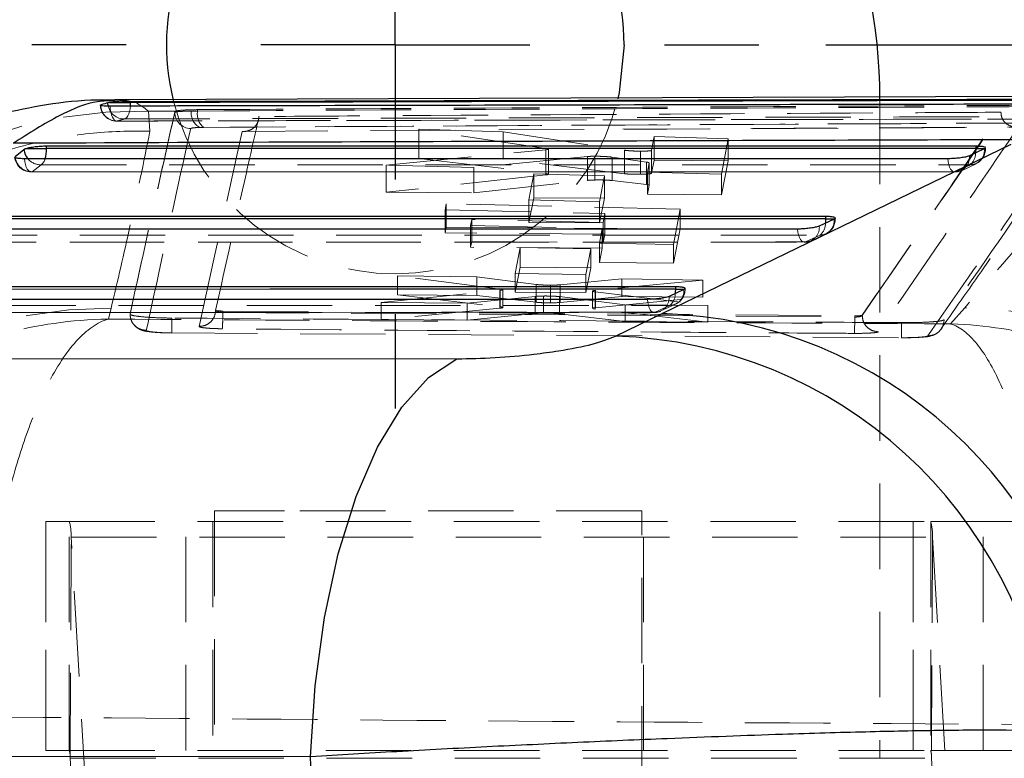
# Model space of a CAD drawing. Header units: millimetres. Extents: x 37 to 389, y 20 to 288.
# Tile 9 of 20: x 174 to 188, y 70 to 81. Entities that reach past the tile are written whole.
import ezdxf

# ---------------------------------------------------------------- set-up
doc = ezdxf.new("R2010")
doc.units = ezdxf.units.MM
doc.linetypes.add('HIDDEN', pattern=[1.905, 1.27, -0.635])
doc.layers.add('FORMATO', color=179, linetype='Continuous')
doc.styles.add('SLDTEXTSTYLE0', font='TXT', dxfattribs={"width": 0.75})
doc.dimstyles.new('SLDDIMSTYLE3', dxfattribs={"dimtxt": 3.5, "dimasz": 3.302, "dimexe": 0, "dimexo": 0.0625, "dimgap": 0.875, "dimtad": 1, "dimlfac": 1.25, "dimrnd": 1e-09, "dimzin": 12, "dimdsep": 46, "dimtxsty": 'SLDTEXTSTYLE0', "dimsah": 1, "dimcen": 0.09, "dimadec": 0, "dimazin": 3, "dimtfac": 1, "dimtofl": 0, "dimtmove": 0, "dimatfit": 3, "dimfxl": 0, "dimfrac": 2, "dimtolj": 1, "dimtzin": 12, "dimarcsym": 0})

# ---------------------------------------------------------------- blocks, each defined once
blk = doc.blocks.new('_D_8')
at = {"layer": 'FORMATO'}
for p, q in [((212.324, 87.85), (212.324, 98.436)), ((179.526, 87.85), (213.324, 87.85)), ((212.324, 87.85), (212.324, 43.849)), ((179.526, 43.849), (213.324, 43.849))]:
    blk.add_line(p, q, dxfattribs=at)
for points in [[(212.324, 87.85), (211.816, 84.548), (212.832, 84.548)], [(212.324, 43.849), (212.832, 47.151), (211.816, 47.151)]]:
    blk.add_solid(points, dxfattribs=at)
at = {"layer": 'FORMATO', "insert": (207.812, 93.264), "char_height": 3.5, "attachment_point": 1, "rotation": 90, "style": 'SLDTEXTSTYLE0'}
blk.add_mtext('55', dxfattribs=at)
blk = doc.blocks.new('_D_9')
at = {"layer": 'FORMATO'}
for p, q in [((201.129, 80.65), (201.129, 98.436)), ((185.726, 80.65), (202.129, 80.65)), ((201.129, 80.65), (201.129, 51.049)), ((185.726, 51.049), (202.129, 51.049))]:
    blk.add_line(p, q, dxfattribs=at)
for points in [[(201.129, 80.65), (200.621, 77.348), (201.637, 77.348)], [(201.129, 51.049), (201.637, 54.351), (200.621, 54.351)]]:
    blk.add_solid(points, dxfattribs=at)
at = {"layer": 'FORMATO', "insert": (196.617, 93.264), "char_height": 3.5, "attachment_point": 1, "rotation": 90, "style": 'SLDTEXTSTYLE0'}
blk.add_mtext('37', dxfattribs=at)
blk = doc.blocks.new('SW_CENTERMARKSYMBOL_5')
at = {"layer": 'FORMATO', "color": 0}
for p, q in [((0, 4), (0, 5.4)), ((0, 0), (0, 2)), ((-4, 0), (-5.4, 0)), ((0, 0), (-2, 0)), ((0, 0), (0, -2)), ((0, 0), (2, 0)), ((4, 0), (5.4, 0)), ((0, -4), (0, -5.4))]:
    blk.add_line(p, q, dxfattribs=at)

msp = doc.modelspace()

# ---------------------------------------------------------------- linework, layer by layer
at = {"color": 7, "linetype": 'Continuous', "lineweight": 25}
for p, q in [((190.183564, 79.889641), (175.158152, 79.835527)), ((175.080428, 79.79256), (175.055545, 79.7889)), ((175.080428, 79.79256), (175.393666, 79.79256)), ((175.393666, 79.79256), (175.393666, 79.803538)), ((174.143957, 79.149347), (187.952305, 79.149176)), ((174.143957, 79.10906), (174.143957, 79.149347)), ((183.291871, 76.658717), (188.477359, 79.177689)), ((187.952305, 79.149176), (187.952305, 79.108914)), ((173.67777, 78.994273), (173.808542, 79.097129)), ((173.808542, 79.097129), (173.832228, 79.10906)), ((173.832228, 79.10906), (174.143957, 79.10906)), ((188.078045, 79.105894), (187.858342, 79.003117)), ((188.083964, 79.108914), (188.078045, 79.105894)), ((172.815303, 78.10432), (185.720105, 78.104994)), ((185.845844, 78.061731), (185.626141, 77.958967)), ((185.720105, 78.104994), (185.720105, 78.064736)), ((185.851737, 78.064736), (185.845844, 78.061731)), ((171.486649, 77.0592), (183.487905, 77.060961)), ((183.613642, 77.017726), (183.39394, 76.914984)), ((183.487905, 77.060961), (183.487905, 77.02071)), ((183.619499, 77.02071), (183.613642, 77.017726)), ((182.599456, 76.323044), (183.291871, 76.658717)), ((170.667561, 75.990117), (180.243246, 75.988264))]:
    msp.add_line(p, q, dxfattribs=at)
at = {"color": 8, "linetype": 'Continuous', "lineweight": 25}
for p, q in [((175.060663, 79.744309), (175.055545, 79.7889)), ((187.952305, 79.108914), (188.083964, 79.108914)), ((185.720105, 78.064736), (185.851737, 78.064736)), ((183.487905, 77.02071), (183.619499, 77.02071))]:
    msp.add_line(p, q, dxfattribs=at)
at = {"color": 7, "linetype": 'HIDDEN', "lineweight": 18}
for p, q in [((186.526459, 79.849649), (186.526459, 70.049441)), ((175.660718, 79.663219), (176.06493, 79.665551)), ((175.6812, 79.366266), (175.660718, 79.663219)), ((176.050478, 79.655954), (176.06493, 79.665551)), ((176.050478, 79.648712), (176.050478, 79.655954)), ((176.295217, 79.666603), (176.387981, 79.667445)), ((176.387981, 79.688089), (176.387981, 79.667445)), ((188.326424, 79.642209), (188.326377, 79.649659)), ((176.479063, 79.42486), (176.426039, 79.424021)), ((177.053343, 79.365321), (182.706248, 79.398581)), ((179.677763, 79.395758), (180.931405, 79.356509)), ((179.677763, 78.964345), (179.677763, 79.395758)), ((181.562809, 79.112559), (179.677763, 79.395758)), ((180.931405, 78.954818), (180.931405, 79.356509)), ((180.931405, 79.356509), (182.729889, 79.08543)), ((182.706248, 79.398581), (188.583355, 79.430594)), ((182.732611, 79.3939), (188.595861, 79.425708)), ((183.134059, 79.084247), (183.171948, 79.287759)), ((183.171948, 79.287759), (184.270475, 79.2547)), ((183.171948, 78.937792), (183.171948, 79.287759)), ((184.270475, 79.2547), (184.171891, 78.728855)), ((184.270475, 78.929444), (184.270475, 79.2547)), ((179.190066, 78.865183), (181.563676, 79.091706)), ((181.562809, 78.738869), (181.562809, 79.112559)), ((181.563676, 79.091706), (181.594511, 79.096467)), ((181.563676, 78.719258), (181.563676, 79.091706)), ((181.60191, 78.728757), (181.60191, 79.101064)), ((182.729889, 78.736658), (182.729889, 79.08543)), ((182.970593, 78.728173), (182.970593, 79.071429)), ((183.134059, 78.743614), (183.134059, 79.084247)), ((188.083964, 79.108914), (188.096739, 79.108914)), ((188.096955, 79.108914), (188.096955, 79.122654)), ((173.93193, 78.766533), (174.0627, 78.869387)), ((179.190066, 78.461713), (179.190066, 78.865183)), ((180.494433, 78.828622), (179.190066, 78.865183)), ((180.931405, 78.954818), (179.677763, 78.964345)), ((179.677763, 78.964345), (181.562809, 78.738869)), ((182.181969, 78.991831), (180.494433, 78.828622)), ((182.729889, 78.736658), (180.931405, 78.954818)), ((182.181969, 78.637231), (182.181969, 78.991831)), ((182.2904, 78.643122), (182.2904, 78.995831)), ((182.547665, 78.635234), (182.547665, 78.982227)), ((183.058872, 78.908671), (182.547665, 78.982227)), ((183.058872, 78.575186), (183.058872, 78.908671)), ((183.073279, 78.758154), (183.099143, 78.896857)), ((183.099143, 78.564709), (183.099143, 78.896857)), ((183.171948, 78.937792), (183.134059, 78.743614)), ((184.270475, 78.929444), (183.171948, 78.937792)), ((184.171891, 78.423863), (184.270475, 78.929444)), ((187.871037, 78.869235), (187.651336, 78.766459)), ((187.737463, 78.781278), (187.95714, 78.884239)), ((173.914233, 78.762636), (187.633651, 78.762586)), ((181.563676, 78.719258), (179.190066, 78.461713)), ((180.494433, 78.451804), (180.494433, 78.828622)), ((181.310818, 78.346268), (181.382596, 78.735387)), ((181.382596, 78.735387), (182.432901, 78.707231)), ((181.382596, 78.380395), (181.382596, 78.735387)), ((183.073279, 78.432211), (183.073279, 78.758154)), ((184.171891, 78.728855), (183.073279, 78.758154)), ((184.171891, 78.423863), (184.171891, 78.728855)), ((180.494433, 78.451804), (182.181969, 78.637231)), ((182.432901, 78.707231), (182.361191, 78.321071)), ((182.432901, 78.372415), (182.432901, 78.707231)), ((182.547665, 78.635234), (183.058872, 78.575186)), ((183.099143, 78.564709), (183.073279, 78.432211)), ((179.190066, 78.461713), (180.494433, 78.451804)), ((183.073279, 78.432211), (184.171891, 78.423863)), ((180.083058, 78.290142), (180.066336, 78.199126)), ((183.5571, 78.209085), (180.083058, 78.290142)), ((180.083058, 77.941718), (180.083058, 78.290142)), ((181.382596, 78.380395), (181.310818, 78.012744)), ((181.310818, 78.012744), (181.310818, 78.346268)), ((182.361191, 78.321071), (181.310818, 78.346268)), ((182.432901, 78.372415), (181.382596, 78.380395)), ((182.361191, 78.004764), (182.432901, 78.372415)), ((182.361191, 78.004764), (182.361191, 78.321071)), ((180.066336, 77.856507), (180.066336, 78.199126)), ((180.066336, 78.199126), (182.441764, 78.144926)), ((182.441764, 78.144926), (182.417063, 78.013002)), ((182.441764, 77.838476), (182.441764, 78.144926)), ((183.457888, 77.684329), (183.5571, 78.209085)), ((183.5571, 77.915347), (183.5571, 78.209085)), ((180.462021, 78.055359), (180.445511, 77.965769)), ((182.417063, 78.013002), (180.462021, 78.055359)), ((180.462021, 77.727433), (180.462021, 78.055359)), ((181.310818, 78.012744), (182.361191, 78.004764)), ((182.417063, 77.712592), (182.417063, 78.013002)), ((185.851737, 78.064736), (185.864542, 78.064736)), ((185.864755, 78.064736), (185.864755, 78.07849)), ((180.066336, 77.856507), (180.083058, 77.941718)), ((182.441764, 77.838476), (180.066336, 77.856507)), ((180.083058, 77.941718), (183.5571, 77.915347)), ((180.445511, 77.643293), (180.445511, 77.965769)), ((180.445511, 77.965769), (182.400551, 77.924863)), ((182.400551, 77.924863), (182.359273, 77.704643)), ((182.400551, 77.628452), (182.400551, 77.924863)), ((182.417063, 77.712592), (182.441764, 77.838476)), ((183.5571, 77.915347), (183.457888, 77.409765)), ((185.504655, 77.741367), (185.724361, 77.844122)), ((172.585595, 77.717606), (185.401467, 77.718431)), ((180.445511, 77.643293), (180.462021, 77.727433)), ((180.462021, 77.727433), (182.417063, 77.712592)), ((182.359273, 77.418105), (182.359273, 77.704643)), ((182.359273, 77.704643), (183.457888, 77.684329)), ((185.638847, 77.825057), (185.419146, 77.722292)), ((182.400551, 77.628452), (180.445511, 77.643293)), ((181.10796, 77.253138), (181.179761, 77.641769)), ((181.179761, 77.641769), (182.230067, 77.622736)), ((181.179761, 77.34672), (181.179761, 77.641769)), ((182.230067, 77.622736), (182.158341, 77.238043)), ((182.230067, 77.33874), (182.230067, 77.622736)), ((182.359273, 77.418105), (182.400551, 77.628452)), ((183.457888, 77.409765), (183.457888, 77.684329)), ((183.457888, 77.409765), (182.359273, 77.418105)), ((181.179761, 77.34672), (181.10796, 76.979065)), ((181.10796, 76.979065), (181.10796, 77.253138)), ((182.158341, 77.238043), (181.10796, 77.253138)), ((182.230067, 77.33874), (181.179761, 77.34672)), ((182.158341, 76.971085), (182.230067, 77.33874)), ((179.358421, 77.219434), (180.539423, 77.202602)), ((179.358421, 76.937062), (179.358421, 77.219434)), ((180.884247, 77.021814), (179.358421, 77.219434)), ((180.539423, 76.928089), (180.539423, 77.202602)), ((180.539423, 77.202602), (181.420323, 77.090856)), ((181.775161, 77.08642), (182.69209, 77.17295)), ((182.158341, 76.971085), (182.158341, 77.238043)), ((183.897849, 77.1569), (182.300004, 77.002943)), ((182.69209, 76.911733), (182.69209, 77.17295)), ((182.69209, 77.17295), (183.897849, 77.1569)), ((183.897849, 76.902571), (183.897849, 77.1569)), ((179.117846, 76.825201), (180.879336, 77.000076)), ((180.879336, 77.000076), (180.913983, 77.005157)), ((180.879337, 76.73889), (180.879336, 77.000076)), ((180.884249, 76.759432), (180.884247, 77.021814)), ((180.924972, 76.749137), (180.924972, 77.010771)), ((181.10796, 76.979065), (182.158341, 76.971085)), ((181.420323, 76.827028), (181.420323, 77.090856)), ((181.634233, 76.818814), (181.634233, 77.081205)), ((181.775161, 76.824407), (181.775161, 77.08642)), ((182.255603, 76.992504), (182.255603, 76.736605)), ((182.297254, 76.726188), (182.297254, 76.981516)), ((182.297254, 76.981516), (183.970162, 76.779036)), ((182.300004, 76.746747), (182.300004, 77.002943)), ((183.619499, 77.02071), (183.632345, 77.02071)), ((183.632553, 77.02071), (183.632553, 77.034481)), ((179.117846, 76.570685), (179.117846, 76.825201)), ((180.395115, 76.812544), (179.117846, 76.825201)), ((180.539423, 76.928089), (179.358421, 76.937062)), ((179.358421, 76.937062), (180.884249, 76.759432)), ((181.406204, 76.914604), (180.395115, 76.812544)), ((180.395115, 76.560981), (180.395115, 76.812544)), ((181.420323, 76.827028), (180.539423, 76.928089)), ((181.406204, 76.659592), (181.406204, 76.914604)), ((181.530609, 76.66515), (181.530609, 76.920094)), ((181.764225, 76.656921), (181.764225, 76.910795)), ((182.74144, 76.790246), (181.764225, 76.910795)), ((182.69209, 76.911733), (181.775161, 76.824407)), ((182.300004, 76.746747), (183.897849, 76.902571)), ((183.897849, 76.902571), (182.69209, 76.911733)), ((171.256965, 76.672471), (183.169291, 76.674431)), ((175.065091, 76.578344), (175.104044, 76.737356)), ((176.656567, 76.707204), (176.657489, 76.705782)), ((176.764422, 76.696602), (176.764422, 76.676312)), ((176.764422, 76.696602), (186.15304, 76.625953)), ((176.764422, 76.676294), (186.15304, 76.607766)), ((180.879337, 76.73889), (179.117846, 76.570685)), ((182.297254, 76.726188), (182.26453, 76.731658)), ((183.970162, 76.533821), (182.297254, 76.726188)), ((182.74144, 76.543155), (182.74144, 76.790246)), ((183.970162, 76.779036), (182.74144, 76.790246)), ((183.406664, 76.781029), (183.186963, 76.678284)), ((183.27243, 76.697409), (183.492137, 76.800133)), ((183.970162, 76.533821), (183.970162, 76.779036)), ((187.787286, 76.74406), (187.576637, 76.505387)), ((175.384994, 76.650085), (175.384747, 76.652958)), ((179.117846, 76.570685), (180.395115, 76.560981)), ((180.395115, 76.560981), (181.406204, 76.659592)), ((181.764225, 76.656921), (182.74144, 76.543155)), ((182.74144, 76.543155), (183.970162, 76.533821)), ((186.15304, 76.625952), (186.15304, 76.607761)), ((186.264, 76.633307), (186.264, 76.631602)), ((186.264021, 76.631564), (186.264, 76.631602)), ((176.007634, 76.37189), (186.848568, 76.300997)), ((177.68095, 73.729441), (176.639269, 73.729441)), ((176.639269, 73.729441), (176.639269, 58.12944)), ((182.989269, 73.729441), (177.68095, 73.729441)), ((182.989269, 58.12944), (182.989269, 73.729441)), ((174.132964, 73.569441), (174.132019, 73.569441)), ((174.132019, 73.569441), (174.132019, 70.169441)), ((174.132964, 70.169441), (174.132964, 73.569441)), ((174.482983, 73.569441), (174.132964, 73.569441)), ((174.482983, 73.569441), (187.281471, 73.569441)), ((174.482983, 70.169441), (174.482983, 73.569441)), ((176.216199, 70.169441), (176.216199, 73.569441)), ((176.614269, 73.569441), (176.614269, 70.169441)), ((183.014269, 70.169441), (183.014269, 73.569441)), ((187.020434, 73.569441), (187.020434, 70.169441)), ((187.020906, 70.169441), (187.020906, 73.569441)), ((187.281471, 73.569441), (187.281471, 70.169441)), ((188.062524, 73.569441), (187.281471, 73.569441)), ((188.062524, 70.169441), (188.062524, 73.569441)), ((188.062524, 73.569441), (196.7706, 73.569441)), ((174.496505, 70.053588), (174.510028, 73.337736)), ((174.737847, 69.365293), (174.510028, 73.337736)), ((174.510028, 73.337736), (187.308516, 73.337736)), ((187.308516, 73.337736), (187.294994, 70.053588)), ((187.308516, 73.337736), (187.536336, 69.365293)), ((174.132964, 70.169441), (174.132019, 70.169441)), ((174.482983, 70.169441), (174.132964, 70.169441)), ((174.482983, 70.169441), (187.281471, 70.169441)), ((188.062524, 70.169441), (187.281471, 70.169441)), ((188.062524, 70.169441), (197.064156, 70.169441)), ((174.724325, 66.081145), (174.496505, 70.053588)), ((174.496505, 70.053588), (187.294994, 70.053588)), ((187.294994, 70.053588), (187.522813, 66.081145))]:
    msp.add_line(p, q, dxfattribs=at)
at = {"color": 7, "linetype": 'Continuous', "lineweight": 25, "flags": 128}
for points in [[(182.726459, 80.649649), (182.65216, 79.94275), (182.630686, 79.848348)], [(187.952305, 79.108914), (181.022621, 79.108983), (174.143957, 79.10906)], [(187.536591, 78.958749), (187.091396, 78.958751), (185.310615, 78.958752), (178.18749, 78.958768), (173.817176, 78.958782)], [(185.720105, 78.064736), (179.242183, 78.064376), (172.815303, 78.064028)], [(185.304394, 77.914589), (184.859198, 77.914558), (183.078418, 77.914438), (175.955293, 77.913964), (172.488526, 77.913737)], [(183.487905, 77.02071), (177.46174, 77.019797), (171.486649, 77.018901)], [(183.072197, 76.870593), (182.627001, 76.870518), (180.846221, 76.870215), (173.723098, 76.869014), (171.159877, 76.868584)], [(178.068941, 70.076687), (178.137098, 71.132068), (178.275021, 72.145917), (178.47898, 73.090811), (178.743458, 73.941188), (179.0613, 74.674046), (179.423908, 75.269561), (179.821476, 75.711621), (180.243246, 75.988273)], [(178.068941, 70.076687), (173.242889, 70.077944), (168.494089, 70.079191)]]:
    msp.add_lwpolyline(points, dxfattribs=at)
at = {"color": 7, "linetype": 'HIDDEN', "lineweight": 18, "flags": 128}
for points in [[(175.08833, 79.744899), (175.091621, 79.697961), (175.098549, 79.653449), (175.108852, 79.613059), (175.122134, 79.578335), (175.137892, 79.550601), (175.155521, 79.530916), (175.174349, 79.520031), (175.193659, 79.518364)], [(175.300196, 79.549254), (175.318767, 79.555895), (175.336474, 79.571077), (175.352676, 79.594249), (175.366789, 79.624576), (175.378305, 79.660965), (175.386807, 79.7021), (175.391883, 79.745113)], [(173.817176, 78.958782), (173.822723, 78.913533), (173.831716, 78.871773), (173.843814, 78.835072), (173.858564, 78.804816), (173.875409, 78.782141), (173.893716, 78.767901), (173.912796, 78.762632), (173.93193, 78.766533)], [(174.0627, 78.869387), (174.507895, 78.869382), (176.288675, 78.86936), (183.411794, 78.869281), (187.871037, 78.869235)], [(187.536591, 78.958749), (187.542135, 78.913497), (187.551125, 78.871732), (187.563222, 78.835028), (187.57797, 78.804765), (187.594814, 78.782084), (187.613121, 78.767837), (187.632201, 78.762563), (187.651336, 78.766459)], [(187.651336, 78.766459), (187.206139, 78.76646), (185.42536, 78.766469), (178.30224, 78.766506), (173.93193, 78.766533)], [(185.419146, 77.722292), (185.400013, 77.718397), (185.380932, 77.723672), (185.362624, 77.737919), (185.345779, 77.760602), (185.33103, 77.790865), (185.318931, 77.827571), (185.30994, 77.869336), (185.304394, 77.914589)], [(185.419146, 77.722292), (184.973952, 77.722263), (183.193172, 77.722151), (176.070056, 77.721708), (172.603291, 77.721496)], [(172.734061, 77.824356), (173.179256, 77.82438), (174.960035, 77.824475), (182.083152, 77.824861), (185.638847, 77.825057)], [(183.186963, 76.678284), (183.167829, 76.674391), (183.148749, 76.679669), (183.130441, 76.693917), (183.113594, 76.716601), (183.098842, 76.746866), (183.08674, 76.783573), (183.077746, 76.825339), (183.072197, 76.870593)], [(183.186963, 76.678284), (182.741768, 76.678211), (180.960991, 76.677922), (173.837879, 76.676769), (171.274661, 76.676357)], [(171.40543, 76.779231), (171.850624, 76.779297), (173.631402, 76.779562), (180.754515, 76.780629), (183.406664, 76.781029)]]:
    msp.add_lwpolyline(points, dxfattribs=at)
at = {"color": 8, "linetype": 'Continuous', "lineweight": 25, "flags": 128}
for points in [[(175.391883, 79.745113), (175.391991, 79.746499), (175.393666, 79.79256)], [(187.948891, 79.045475), (187.950813, 79.066768), (187.952305, 79.108914)], [(185.720105, 78.064736), (185.718615, 78.02259), (185.716697, 78.001323)], [(183.487905, 77.02071), (183.486418, 76.978562), (183.484506, 76.957336)]]:
    msp.add_lwpolyline(points, dxfattribs=at)
at = {"color": 7, "linetype": 'Continuous', "lineweight": 25}
for centre, radius, start, end in [((178.526458, 79.84965), 8, 0, 90), ((179.326458, 80.64965), 3.4, 0, 193.9414388), ((183.086687, 69.963829), 6.698031, 7.4591426, 88.2445545), ((182.390179, 69.625895), 6.700418, 7.1035068, 88.21017)]:
    msp.add_arc(centre, radius, start, end, dxfattribs=at)
at = {"color": 7, "linetype": 'HIDDEN', "lineweight": 18}
for centre, radius, start, end in [((175.186945, 79.761483), 0.2436, 180, 270.1441198), ((175.191992, 79.762682), 0.244324, 181.349084, 270.3907935), ((175.299014, 79.792406), 0.243155, 191.4087467, 270.2785848), ((179.326458, 80.64965), 3.4, 193.9414388, 346.3684765), ((175.469549, 73.155355), 6.510672, 88.3174098, 174.6642904), ((176.29405, 79.649579), 0.243574, 180.204086, 268.1545568), ((176.526978, 79.635023), 0.233902, 172.2404828, 244.4345033), ((176.641065, 79.624077), 0.256773, 170.2762994, 230.8820676), ((187.645414, 78.980502), 0.214126, 271.5846094, 6.0625964), ((187.865113, 79.083283), 0.21413, 271.5853426, 6.0614544), ((187.702288, 79.049096), 0.24663, 313.1743201, 359.1588699), ((187.853354, 79.108914), 0.2436, 295.0703197, 0), ((173.914234, 79.006206), 0.2436, 185.2275598, 269.9996362), ((173.92677, 79.01644), 0.24996, 188.9466041, 271.182695), ((174.056134, 79.115521), 0.246222, 220.3962362, 271.528102), ((173.97251, 78.994777), 0.154457, 305.7265947, 345.6587971), ((187.633652, 79.006137), 0.2436, 269.9997824, 295.070135), ((185.632912, 78.039105), 0.214131, 271.5884508, 6.0651918), ((185.498356, 77.992431), 0.218522, 310.0096545, 2.3320545), ((185.621154, 78.064736), 0.2436, 295.0679377, 0), ((185.41321, 77.93634), 0.21413, 271.5886512, 6.0657577), ((185.401452, 77.961971), 0.2436, 270.0036706, 295.0676265), ((183.400704, 76.995085), 0.214139, 271.5947924, 6.0692971), ((183.26617, 76.948397), 0.218519, 310.0112046, 2.3444004), ((183.388954, 77.02071), 0.2436, 295.0637131, 0), ((183.181002, 76.89234), 0.214139, 271.5950896, 6.0701236), ((175.031344, 70.261803), 6.475962, 89.3567778, 174.9365679), ((183.169252, 76.917965), 0.2436, 270.0094019, 295.0631279), ((187.70901, 70.227311), 6.517219, 5.3357734, 89.3118232), ((179.985458, 76.593314), 6.167599, 357.8776145, 0.1342066), ((173.706347, 73.36136), 0.804028, 358.3162725, 14.9987394), ((186.50487, 73.361362), 0.803994, 358.316098, 14.9992774), ((174.094651, 70.0654), 0.402027, 358.3163771, 14.9982712), ((186.893249, 70.06541), 0.401919, 358.314464, 15.0009114)]:
    msp.add_arc(centre, radius, start, end, dxfattribs=at)
at = {"color": 8, "linetype": 'Continuous', "lineweight": 25}
for centre, radius, start, end in [((174.059025, 79.120346), 0.251557, 185.2955027, 220.8063366), ((173.641303, 79.103077), 0.502689, 343.0492497, 0.6819263)]:
    msp.add_arc(centre, radius, start, end, dxfattribs=at)
at = {"color": 7, "linetype": 'HIDDEN', "lineweight": 18}
for centre, major_axis, start_param, end_param in [((182.366731, 78.62612), (0.223998, -0.001439), 1.919034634, 2.541216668), ((182.879008, 78.566378), (0.22016, -0.001415), 6.268371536, 6.898359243), ((181.598397, 76.836476), (0.225186, -0.001447), 4.872717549, 5.615542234), ((181.58425, 76.647681), (0.224896, -0.001445), 1.812139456, 2.484863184)]:
    msp.add_ellipse(centre, major_axis=major_axis, ratio=0.078412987, start_param=start_param, end_param=end_param, dxfattribs=at)
at = {"color": 7, "linetype": 'Continuous', "lineweight": 25}
msp.add_ellipse((155.954537, 65.865276), major_axis=(0, 57.0024), ratio=0.389018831, start_param=4.639633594, end_param=4.786337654, dxfattribs=at)
for points, knots in [([(175.157683, 79.826547), (175.038762, 79.828336), (174.656775, 79.834085), (174.053819, 79.752265), (173.366786, 79.606326), (172.737619, 79.406343), (172.147902, 79.165167), (171.578606, 78.881286), (171.004962, 78.540054), (170.606416, 78.280504), (170.399821, 78.120182), (170.380128, 78.1049)], [0, 0, 0, 0, 0.052194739, 0.167654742, 0.279942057, 0.394869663, 0.515757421, 0.647852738, 0.798833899, 0.98082527, 1, 1, 1, 1]), ([(174.946851, 79.754255), (174.94636, 79.753329), (174.945002, 79.750765), (174.973389, 79.747544), (175.022776, 79.745169), (175.067614, 79.744984), (175.08833, 79.744899)], [0, 0, 0, 0, 0.165294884, 0.45724407, 0.749222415, 1, 1, 1, 1]), ([(175.055545, 79.7889), (175.025471, 79.780621), (174.989525, 79.770724), (174.953604, 79.758867), (174.947736, 79.75693)], [0, 0, 0, 0, 0.836624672, 1, 1, 1, 1]), ([(175.393666, 79.803538), (175.367561, 79.803349), (175.31535, 79.802971), (175.231667, 79.800942), (175.15619, 79.798017), (175.106542, 79.795024), (175.086482, 79.793131), (175.080428, 79.79256)], [0, 0, 0, 0, 0.225499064, 0.450994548, 0.676594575, 0.90240267, 1, 1, 1, 1]), ([(175.08833, 79.744899), (175.236279, 79.745251), (175.977908, 79.747016), (179.094254, 79.754276), (183.679835, 79.764285), (187.671721, 79.772044), (189.288896, 79.775187)], [0, 0, 0, 0, 0.031255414, 0.156675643, 0.658356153, 1, 1, 1, 1]), ([(189.592888, 79.840914), (187.226354, 79.835187), (182.493286, 79.823731), (177.760206, 79.810269), (175.393666, 79.803538)], [0, 0, 0, 0, 0.499999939, 1, 1, 1, 1]), ([(189.592888, 79.82839), (187.226383, 79.822898), (184.841749, 79.817364), (180.108561, 79.805433), (177.742049, 79.798972), (175.393666, 79.79256)], [0, 0, 0, 0, 0.499999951, 0.503830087, 1, 1, 1, 1]), ([(188.605195, 79.241372), (186.51264, 79.234477), (181.530075, 79.218059), (176.542684, 79.199381), (173.649876, 79.188547)], [0, 0, 0, 0, 0.419975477, 1, 1, 1, 1]), ([(173.832228, 79.10906), (173.848098, 79.114024), (173.879844, 79.123955), (173.953225, 79.136589), (174.035092, 79.145534), (174.100812, 79.149043), (174.135059, 79.149284), (174.143957, 79.149347)], [0, 0, 0, 0, 0.2320551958, 0.4641905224, 0.694202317, 0.9205455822, 1, 1, 1, 1]), ([(187.952305, 79.149176), (187.975868, 79.148687), (188.022985, 79.147709), (188.073773, 79.140419), (188.087269, 79.13276), (188.094042, 79.128917)], [0, 0, 0, 0, 0.332614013, 0.665101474, 1, 1, 1, 1]), ([(187.858342, 79.003117), (187.84846, 78.999227), (187.826153, 78.990446), (187.767757, 78.977729), (187.691828, 78.966951), (187.610398, 78.96001), (187.560499, 78.959158), (187.536591, 78.958749)], [0, 0, 0, 0, 0.1686799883, 0.3807670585, 0.5928390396, 0.804916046, 1, 1, 1, 1]), ([(188.093544, 79.122654), (188.094312, 79.120255), (188.095706, 79.115904), (188.0876, 79.111079), (188.083964, 79.108914)], [0, 0, 0, 0, 0.551375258, 1, 1, 1, 1]), ([(173.817176, 78.958782), (173.793136, 78.959257), (173.745055, 78.960207), (173.696567, 78.967814), (173.671803, 78.976332), (173.674224, 78.982743), (173.674905, 78.984546)], [0, 0, 0, 0, 0.294886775, 0.589761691, 0.884649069, 1, 1, 1, 1]), ([(185.720105, 78.104994), (185.743668, 78.104507), (185.790788, 78.103534), (185.841572, 78.096246), (185.855069, 78.088592), (185.861842, 78.084751)], [0, 0, 0, 0, 0.332596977, 0.665093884, 1, 1, 1, 1]), ([(185.861344, 78.07849), (185.862112, 78.076091), (185.863507, 78.071737), (185.855385, 78.066906), (185.851737, 78.064736)], [0, 0, 0, 0, 0.550846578, 1, 1, 1, 1]), ([(185.626141, 77.958967), (185.616245, 77.955072), (185.593922, 77.946288), (185.535481, 77.933565), (185.459543, 77.92279), (185.378143, 77.91585), (185.328273, 77.914997), (185.304394, 77.914589)], [0, 0, 0, 0, 0.168912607, 0.380997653, 0.593072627, 0.805150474, 1, 1, 1, 1]), ([(183.487905, 77.060961), (183.511468, 77.060477), (183.558591, 77.059508), (183.609365, 77.05223), (183.622867, 77.044579), (183.629642, 77.04074)], [0, 0, 0, 0, 0.332596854, 0.665135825, 1, 1, 1, 1]), ([(183.629144, 77.034481), (183.629912, 77.032084), (183.631307, 77.027725), (183.623163, 77.022887), (183.619499, 77.02071)], [0, 0, 0, 0, 0.549981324, 1, 1, 1, 1]), ([(183.39394, 76.914984), (183.384022, 76.911083), (183.361675, 76.902293), (183.30317, 76.889564), (183.22722, 76.878793), (183.145858, 76.871858), (183.096033, 76.871002), (183.072197, 76.870593)], [0, 0, 0, 0, 0.169231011, 0.381309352, 0.593388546, 0.805469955, 1, 1, 1, 1]), ([(180.243246, 75.988273), (180.244291, 75.988273), (180.422352, 75.988261), (180.806461, 76.00017), (181.332992, 76.046298), (181.83212, 76.114696), (182.295565, 76.205398), (182.496413, 76.283152), (182.599456, 76.323044)], [0, 0, 0, 0, 0.001201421, 0.204636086, 0.408047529, 0.546677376, 0.767426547, 1, 1, 1, 1]), ([(189.039167, 70.454484), (189.027282, 70.454987), (188.824487, 70.463575), (188.339357, 70.472795), (187.430187, 70.468234), (186.3355, 70.446521), (184.990698, 70.407234), (183.533285, 70.353164), (182.039438, 70.28878), (180.68337, 70.223747), (179.337778, 70.152989), (178.491887, 70.102121), (178.068941, 70.076687)], [0, 0, 0, 0, 0.006913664, 0.117964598, 0.229015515, 0.338921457, 0.44882699, 0.587595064, 0.690334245, 0.793073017, 0.896536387, 1, 1, 1, 1])]:
    msp.add_open_spline(points, degree=3, knots=knots, dxfattribs=at)
at = {"color": 8, "linetype": 'Continuous', "lineweight": 25}
msp.add_open_spline([(175.158269, 79.81588), (175.075903, 79.817711), (174.849568, 79.822743), (174.352842, 79.632143), (173.884197, 79.336412), (173.649876, 79.188547)], degree=3, knots=[0, 0, 0, 0, 0.222427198, 0.611216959, 1, 1, 1, 1], dxfattribs=at)
at = {"color": 7, "linetype": 'HIDDEN', "lineweight": 18}
for points, knots in [([(175.660718, 79.663219), (175.56757, 79.73761), (175.435912, 79.842756), (175.221101, 79.821962), (175.158269, 79.81588)], [0, 0, 0, 0, 0.707503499, 1, 1, 1, 1]), ([(176.387981, 79.688089), (178.462961, 79.699642), (182.612921, 79.722748), (186.762854, 79.743123), (188.837821, 79.75331)], [0, 0, 0, 0, 0.500000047, 1, 1, 1, 1]), ([(176.387981, 79.667445), (178.462961, 79.679236), (182.61292, 79.702816), (186.762854, 79.72362), (188.837821, 79.734022)], [0, 0, 0, 0, 0.500000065, 1, 1, 1, 1]), ([(190.315279, 79.740016), (189.730347, 79.031141), (188.900588, 78.025564), (188.040934, 77.03603), (187.787286, 76.74406)], [0, 0, 0, 0, 0.704942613, 1, 1, 1, 1]), ([(175.384751, 76.652981), (175.49636, 77.160278), (175.719577, 78.174874), (175.940177, 79.16226), (176.050478, 79.655954)], [0, 0, 0, 0, 0.499999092, 1, 1, 1, 1]), ([(175.384751, 76.651833), (175.49636, 77.157772), (175.719579, 78.169651), (175.940178, 79.155691), (176.050478, 79.648712)], [0, 0, 0, 0, 0.4999992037, 1, 1, 1, 1]), ([(176.050478, 79.648712), (176.058102, 79.651697), (176.073358, 79.65767), (176.166537, 79.6638), (176.255612, 79.66574), (176.295217, 79.666603)], [0, 0, 0, 0, 0.356826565, 0.714025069, 1, 1, 1, 1]), ([(176.06493, 79.665551), (176.08545, 79.670043), (176.126493, 79.679026), (176.247915, 79.686217), (176.346048, 79.687529), (176.387981, 79.688089)], [0, 0, 0, 0, 0.364117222, 0.728281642, 1, 1, 1, 1]), ([(188.326377, 79.649659), (188.322025, 79.649635), (187.724114, 79.64636), (184.751411, 79.630315), (181.08096, 79.609059), (178.003976, 79.590033), (177.301531, 79.58569)], [0, 0, 0, 0, 0.001184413, 0.162718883, 0.808857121, 1, 1, 1, 1]), ([(186.264, 76.633307), (186.610544, 77.135755), (187.299481, 78.134633), (187.985456, 79.146683), (188.326377, 79.649659)], [0, 0, 0, 0, 0.503011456, 1, 1, 1, 1]), ([(186.264, 76.631602), (186.607823, 77.129451), (187.296131, 78.126106), (187.985206, 79.135257), (188.326389, 79.642157), (188.326424, 79.642209)], [0, 0, 0, 0, 0.499493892, 0.999948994, 1, 1, 1, 1]), ([(189.636082, 79.68564), (189.627462, 79.672985), (189.584362, 79.609713), (189.403288, 79.344124), (188.695456, 78.30761), (188.019397, 77.337919), (187.481935, 76.567021)], [0, 0, 0, 0, 0.012041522, 0.060207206, 0.252870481, 1, 1, 1, 1]), ([(188.583355, 79.430594), (188.582792, 79.430547), (188.547221, 79.427564), (188.479649, 79.434335), (188.399237, 79.476927), (188.351451, 79.537885), (188.330106, 79.591715), (188.327551, 79.626745), (188.326424, 79.642209)], [0, 0, 0, 0, 0.00531399, 0.335581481, 0.64050239, 0.809013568, 0.91569306, 1, 1, 1, 1]), ([(175.187558, 79.517775), (175.839115, 79.519441), (180.572587, 79.531541), (185.306048, 79.541182), (189.387954, 79.549495)], [0, 0, 0, 0, 0.1376489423, 1, 1, 1, 1]), ([(189.394733, 79.550491), (189.246307, 79.55019), (188.504182, 79.548687), (185.387247, 79.542255), (181.527794, 79.533726), (177.536224, 79.524213), (175.919472, 79.520176), (175.193659, 79.518364)], [0, 0, 0, 0, 0.031355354, 0.156776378, 0.658460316, 0.84667155, 1, 1, 1, 1]), ([(175.193659, 79.518364), (175.21409, 79.524819), (175.249593, 79.536035), (175.285116, 79.545315), (175.300196, 79.549254)], [0, 0, 0, 0, 0.575497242, 1, 1, 1, 1]), ([(175.300196, 79.549254), (175.448623, 79.54967), (176.190755, 79.551751), (179.307717, 79.560338), (183.165811, 79.570255), (187.156924, 79.579806), (188.773225, 79.583503), (189.499962, 79.585166)], [0, 0, 0, 0, 0.031358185, 0.156790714, 0.658520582, 0.846460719, 1, 1, 1, 1]), ([(176.426039, 79.424021), (179.793696, 79.442612), (183.995921, 79.465809), (188.198165, 79.486229), (189.032737, 79.490284)], [0, 0, 0, 0, 0.801398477, 1, 1, 1, 1]), ([(188.92932, 79.491306), (186.854288, 79.480925), (182.704225, 79.460163), (178.554116, 79.436628), (176.479063, 79.42486)], [0, 0, 0, 0, 0.50000031, 1, 1, 1, 1]), ([(177.301531, 79.58569), (177.300714, 79.582055), (177.287551, 79.523498), (177.22497, 79.245114), (177.011941, 78.298023), (176.809252, 77.390694), (176.656567, 76.707204)], [0, 0, 0, 0, 0.0038299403, 0.0616999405, 0.2931802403, 1, 1, 1, 1]), ([(177.053343, 79.365321), (177.054163, 79.365251), (177.05969, 79.364779), (177.092973, 79.363201), (177.149638, 79.372066), (177.215879, 79.408248), (177.263818, 79.459835), (177.294175, 79.520385), (177.299189, 79.564896), (177.301531, 79.58569)], [0, 0, 0, 0, 0.007091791, 0.047796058, 0.287840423, 0.495433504, 0.676737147, 0.848985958, 1, 1, 1, 1]), ([(187.237453, 76.327067), (187.596006, 76.843133), (188.313109, 77.875261), (189.028088, 78.926547), (189.385576, 79.452188)], [0, 0, 0, 0, 0.500001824, 1, 1, 1, 1]), ([(187.437097, 76.437177), (187.663244, 76.757339), (188.385392, 77.779705), (189.101629, 78.83562), (189.593571, 79.560868)], [0, 0, 0, 0, 0.313157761, 1, 1, 1, 1]), ([(169.205078, 74.55968), (169.31214, 74.900607), (169.528351, 75.589107), (170.071853, 76.535654), (170.756113, 77.390643), (171.58082, 78.114541), (172.513055, 78.693544), (173.531579, 79.104949), (174.544992, 79.32923), (175.269207, 79.376213), (175.627322, 79.367567), (175.6812, 79.366266)], [0, 0, 0, 0, 0.123179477, 0.248760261, 0.374341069, 0.499922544, 0.625503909, 0.751086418, 0.87666889, 0.981445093, 1, 1, 1, 1]), ([(175.104044, 76.737356), (175.199709, 77.1448), (175.408175, 78.032664), (175.585338, 78.898023), (175.6812, 79.366266)], [0, 0, 0, 0, 0.45890343, 1, 1, 1, 1]), ([(176.286206, 79.406131), (176.176594, 78.913094), (175.957372, 77.927035), (175.736873, 76.915145), (175.626626, 76.409208)], [0, 0, 0, 0, 0.500007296, 1, 1, 1, 1]), ([(176.426039, 79.424021), (176.403405, 79.423159), (176.352478, 79.421218), (176.299255, 79.415087), (176.290556, 79.409116), (176.286206, 79.406131)], [0, 0, 0, 0, 0.285716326, 0.642871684, 1, 1, 1, 1]), ([(176.411174, 76.467687), (176.517891, 76.952849), (176.732584, 77.928885), (176.946007, 78.884644), (177.053343, 79.365321)], [0, 0, 0, 0, 0.497073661, 1, 1, 1, 1]), ([(188.583355, 79.430594), (188.233733, 78.914313), (187.542192, 77.893129), (186.848708, 76.886464), (186.50583, 76.388739)], [0, 0, 0, 0, 0.505570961, 1, 1, 1, 1]), ([(181.599709, 79.101064), (181.600377, 79.101514), (181.60398, 79.103942), (181.589614, 79.108052), (181.569889, 79.111368), (181.562809, 79.112559)], [0, 0, 0, 0, 0.127272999, 0.6867681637, 1, 1, 1, 1]), ([(182.729889, 79.08543), (182.746045, 79.083389), (182.778359, 79.079307), (182.847479, 79.074673), (182.914251, 79.072038), (182.954639, 79.071601), (182.970593, 79.071429)], [0, 0, 0, 0, 0.274359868, 0.54877395, 0.821759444, 1, 1, 1, 1]), ([(182.970593, 79.071429), (182.993899, 79.071513), (183.04051, 79.07168), (183.093973, 79.074645), (183.127396, 79.078956), (183.131968, 79.082586), (183.134059, 79.084247)], [0, 0, 0, 0, 0.259859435, 0.519706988, 0.780297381, 1, 1, 1, 1]), ([(182.2904, 78.995831), (182.267349, 78.995573), (182.224677, 78.995097), (182.195421, 78.99286), (182.181969, 78.991831)], [0, 0, 0, 0, 0.540196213, 1, 1, 1, 1]), ([(182.547665, 78.982227), (182.530896, 78.984259), (182.497354, 78.988323), (182.426825, 78.992852), (182.354812, 78.995532), (182.31043, 78.995738), (182.2904, 78.995831)], [0, 0, 0, 0, 0.262214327, 0.524488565, 0.785392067, 1, 1, 1, 1]), ([(183.099143, 78.896857), (183.097333, 78.898971), (183.093964, 78.902907), (183.069976, 78.906847), (183.058872, 78.908671)], [0, 0, 0, 0, 0.5371196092, 1, 1, 1, 1]), ([(181.562809, 78.738869), (181.575533, 78.737066), (181.59823, 78.73385), (181.599301, 78.730312), (181.599771, 78.728757)], [0, 0, 0, 0, 0.560610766, 1, 1, 1, 1]), ([(181.601312, 78.727489), (181.597284, 78.72556), (181.591066, 78.722583), (181.570811, 78.720124), (181.563676, 78.719258)], [0, 0, 0, 0, 0.647762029, 1, 1, 1, 1]), ([(182.970593, 78.728173), (182.946095, 78.728001), (182.897101, 78.727656), (182.823853, 78.729635), (182.766372, 78.732801), (182.740469, 78.735539), (182.729889, 78.736658)], [0, 0, 0, 0, 0.270668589, 0.541319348, 0.812648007, 1, 1, 1, 1]), ([(183.134059, 78.743614), (183.131141, 78.741668), (183.125304, 78.737776), (183.085514, 78.73288), (183.031985, 78.729506), (182.989477, 78.728583), (182.970593, 78.728173)], [0, 0, 0, 0, 0.263731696, 0.527502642, 0.790106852, 1, 1, 1, 1]), ([(182.2904, 78.643122), (182.314709, 78.643455), (182.363327, 78.644121), (182.438576, 78.642592), (182.503342, 78.639575), (182.53364, 78.636608), (182.547665, 78.635234)], [0, 0, 0, 0, 0.258722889, 0.517434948, 0.776612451, 1, 1, 1, 1]), ([(180.924275, 77.010771), (180.924504, 77.010889), (180.928595, 77.013), (180.915575, 77.016992), (180.893724, 77.020355), (180.884247, 77.021814)], [0, 0, 0, 0, 0.032522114, 0.580402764, 1, 1, 1, 1]), ([(181.420326, 77.090857), (181.437655, 77.089104), (181.472318, 77.085598), (181.544195, 77.082267), (181.600197, 77.081222), (181.629739, 77.081207), (181.634233, 77.081205)], [0, 0, 0, 0, 0.315057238, 0.630193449, 0.943748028, 1, 1, 1, 1]), ([(181.634233, 77.081205), (181.658745, 77.081459), (181.707765, 77.081967), (181.752474, 77.084422), (181.77181, 77.086125), (181.775161, 77.08642)], [0, 0, 0, 0, 0.452595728, 0.905146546, 1, 1, 1, 1]), ([(182.300004, 77.002943), (182.286975, 77.001329), (182.260923, 76.998099), (182.25192, 76.991993), (182.264522, 76.986233), (182.287409, 76.982935), (182.297254, 76.981516)], [0, 0, 0, 0, 0.265864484, 0.531658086, 0.798525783, 1, 1, 1, 1]), ([(181.530609, 76.920094), (181.506412, 76.919647), (181.458035, 76.918755), (181.423476, 76.915987), (181.406204, 76.914604)], [0, 0, 0, 0, 0.500192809, 1, 1, 1, 1]), ([(181.634233, 76.818814), (181.608873, 76.818872), (181.558155, 76.818987), (181.485949, 76.821658), (181.442158, 76.824717), (181.423446, 76.826698), (181.420326, 76.827028)], [0, 0, 0, 0, 0.312168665, 0.624308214, 0.937352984, 1, 1, 1, 1]), ([(181.764225, 76.910795), (181.747416, 76.912511), (181.713794, 76.915944), (181.643241, 76.919194), (181.579744, 76.920397), (181.542865, 76.920169), (181.530609, 76.920094)], [0, 0, 0, 0, 0.286456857, 0.572967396, 0.858082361, 1, 1, 1, 1]), ([(176.411174, 76.467687), (176.443298, 76.471083), (176.507546, 76.477874), (176.588784, 76.533866), (176.644968, 76.613489), (176.652742, 76.676305), (176.656567, 76.707204)], [0, 0, 0, 0, 0.252011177, 0.504023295, 0.756035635, 1, 1, 1, 1]), ([(176.657489, 76.705782), (176.657845, 76.705109), (176.66004, 76.700965), (176.669948, 76.693469), (176.694175, 76.684859), (176.726852, 76.678504), (176.751922, 76.677053), (176.764423, 76.676329)], [0, 0, 0, 0, 0.046664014, 0.287488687, 0.526711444, 0.764008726, 1, 1, 1, 1]), ([(176.657489, 76.705782), (176.658793, 76.705171), (176.662394, 76.703483), (176.678037, 76.700878), (176.705705, 76.698453), (176.736299, 76.697035), (176.756559, 76.696724), (176.764423, 76.696603)], [0, 0, 0, 0, 0.13485192, 0.372368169, 0.610187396, 0.84870366, 1, 1, 1, 1]), ([(176.764422, 76.676294), (176.764043, 76.646141), (176.763285, 76.585833), (176.761141, 76.508282), (176.758573, 76.45123), (176.75681, 76.439513), (176.755928, 76.433655)], [0, 0, 0, 0, 0.249997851, 0.500002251, 0.749997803, 1, 1, 1, 1]), ([(180.924577, 76.748109), (180.920887, 76.746175), (180.91441, 76.74278), (180.889886, 76.74006), (180.879337, 76.73889)], [0, 0, 0, 0, 0.569885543, 1, 1, 1, 1]), ([(180.884249, 76.759432), (180.897187, 76.757644), (180.920787, 76.754382), (180.922416, 76.750769), (180.923151, 76.749137)], [0, 0, 0, 0, 0.548202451, 1, 1, 1, 1]), ([(181.530609, 76.66515), (181.555485, 76.66527), (181.605234, 76.665509), (181.678756, 76.663353), (181.732128, 76.660236), (181.756023, 76.657768), (181.764225, 76.656921)], [0, 0, 0, 0, 0.283624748, 0.567229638, 0.851448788, 1, 1, 1, 1]), ([(182.257269, 76.736605), (182.25674, 76.736911), (182.252841, 76.739177), (182.267309, 76.74285), (182.290227, 76.745582), (182.300004, 76.746747)], [0, 0, 0, 0, 0.082451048, 0.608587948, 1, 1, 1, 1]), ([(175.065091, 76.578344), (175.060312, 76.578254), (174.528151, 76.568135), (173.491423, 76.421524), (172.146118, 75.894154), (171.033304, 75.173989), (170.027853, 74.222224), (169.087645, 72.879736), (168.77378, 71.716648), (168.609966, 71.109608)], [0, 0, 0, 0, 0.0016047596, 0.1786782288, 0.3465568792, 0.4772867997, 0.6124731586, 0.797741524, 1, 1, 1, 1]), ([(175.065091, 76.578344), (175.063648, 76.577928), (174.902939, 76.531487), (174.589503, 76.31398), (174.179132, 75.692451), (173.840657, 74.892916), (173.533057, 73.872864), (173.244619, 72.471882), (173.144638, 71.287748), (173.092457, 70.669739)], [0, 0, 0, 0, 0.001604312, 0.17868699, 0.346568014, 0.47953781, 0.612476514, 0.797748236, 1, 1, 1, 1]), ([(187.576637, 76.505387), (185.481002, 76.51629), (181.310495, 76.537989), (177.139971, 76.564937), (175.065091, 76.578344)], [0, 0, 0, 0, 0.502489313, 1, 1, 1, 1]), ([(175.384749, 76.651821), (175.388423, 76.6202), (175.395772, 76.556958), (175.451645, 76.477041), (175.531485, 76.420841), (175.594914, 76.413093), (175.626629, 76.409219)], [0, 0, 0, 0, 0.2500002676, 0.5000003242, 0.7500000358, 1, 1, 1, 1]), ([(176.005043, 76.592214), (175.934314, 76.593357), (175.792867, 76.595642), (175.60586, 76.606662), (175.465744, 76.62191), (175.397218, 76.637324), (175.388095, 76.646848), (175.384994, 76.650085)], [0, 0, 0, 0, 0.221368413, 0.442699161, 0.664109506, 0.885842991, 1, 1, 1, 1]), ([(176.00501, 76.592212), (176.004985, 76.582905), (176.004916, 76.55691), (176.004905, 76.515704), (176.005029, 76.471589), (176.005297, 76.433612), (176.005703, 76.403339), (176.006238, 76.382305), (176.006881, 76.370479), (176.007383, 76.371419), (176.007634, 76.37189)], [0, 0, 0, 0, 0.073800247, 0.206117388, 0.338433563, 0.470744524, 0.603064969, 0.735371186, 0.867696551, 1, 1, 1, 1]), ([(186.8471, 76.524481), (186.684715, 76.525375), (185.872786, 76.529846), (182.258763, 76.550223), (178.807132, 76.573398), (176.005043, 76.592212)], [0, 0, 0, 0, 0.0449321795, 0.224660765, 1, 1, 1, 1]), ([(186.15304, 76.625952), (186.165464, 76.625967), (186.190311, 76.625995), (186.223552, 76.627254), (186.248741, 76.62926), (186.261274, 76.631432), (186.263321, 76.63284), (186.264, 76.633307)], [0, 0, 0, 0, 0.222756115, 0.445513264, 0.66799688, 0.889877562, 1, 1, 1, 1]), ([(186.15304, 76.607761), (186.153057, 76.60776), (186.165417, 76.607385), (186.190442, 76.608126), (186.223579, 76.611931), (186.248818, 76.618423), (186.260933, 76.625397), (186.263653, 76.629953), (186.264014, 76.631532), (186.264021, 76.631564)], [0, 0, 0, 0, 0.000291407, 0.219747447, 0.440009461, 0.661413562, 0.884162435, 0.997630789, 1, 1, 1, 1]), ([(186.264021, 76.631564), (186.267767, 76.599944), (186.275259, 76.536705), (186.331159, 76.456767), (186.410899, 76.400498), (186.474186, 76.392659), (186.50583, 76.388739)], [0, 0, 0, 0, 0.2500017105, 0.5000009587, 0.750000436, 1, 1, 1, 1]), ([(186.848965, 76.300995), (186.848762, 76.300708), (186.848355, 76.300132), (186.847834, 76.312324), (186.847408, 76.333557), (186.847095, 76.363885), (186.846912, 76.401763), (186.846867, 76.445663), (186.846943, 76.487512), (186.847057, 76.514295), (186.8471, 76.524481)], [0, 0, 0, 0, 0.131335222, 0.262676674, 0.394030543, 0.52536471, 0.656705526, 0.788052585, 0.9193947, 1, 1, 1, 1]), ([(187.481929, 76.567004), (187.471038, 76.561674), (187.44927, 76.55102), (187.329919, 76.537642), (187.162061, 76.528226), (186.990692, 76.524302), (186.883822, 76.524434), (186.847492, 76.524479)], [0, 0, 0, 0, 0.222082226, 0.443887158, 0.665139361, 0.886165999, 1, 1, 1, 1]), ([(187.237472, 76.327083), (187.269548, 76.33048), (187.3337, 76.337272), (187.414691, 76.393321), (187.470632, 76.473072), (187.478202, 76.536014), (187.481929, 76.567004)], [0, 0, 0, 0, 0.2518987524, 0.5037974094, 0.7556969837, 1, 1, 1, 1]), ([(175.42963, 76.512784), (175.437967, 76.500493), (175.457537, 76.47164), (175.49938, 76.440305), (175.544373, 76.417291), (175.589526, 76.402915), (175.656215, 76.389361), (175.763633, 76.378677), (175.904573, 76.372012), (175.985842, 76.371417), (176.013251, 76.371216)], [0, 0, 0, 0, 0.06070212, 0.142507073, 0.217154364, 0.292976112, 0.404249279, 0.674081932, 0.890077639, 1, 1, 1, 1]), ([(175.626627, 76.409208), (175.628855, 76.406051), (175.633811, 76.39903), (175.687204, 76.38864), (175.77787, 76.379651), (175.890122, 76.373679), (175.970516, 76.372455), (176.007634, 76.37189)], [0, 0, 0, 0, 0.175179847, 0.389517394, 0.60336472, 0.816877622, 1, 1, 1, 1]), ([(176.75593, 76.433659), (176.716222, 76.434381), (176.636802, 76.435827), (176.53237, 76.442165), (176.454662, 76.450779), (176.415305, 76.459794), (176.412325, 76.465487), (176.411174, 76.467687)], [0, 0, 0, 0, 0.215727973, 0.431473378, 0.647453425, 0.863777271, 1, 1, 1, 1]), ([(186.148826, 76.364902), (185.986441, 76.365967), (185.174517, 76.371292), (182.043537, 76.392341), (179.074966, 76.415536), (176.755929, 76.433655)], [0, 0, 0, 0, 0.0518638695, 0.2593193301, 1, 1, 1, 1]), ([(186.50583, 76.388739), (186.50359, 76.387157), (186.497073, 76.382553), (186.456153, 76.375524), (186.375326, 76.369103), (186.268663, 76.365048), (186.188861, 76.364951), (186.148826, 76.364902)], [0, 0, 0, 0, 0.115648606, 0.336591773, 0.557290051, 0.777904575, 1, 1, 1, 1]), ([(186.848757, 76.300411), (186.862182, 76.300324), (186.928535, 76.299891), (187.04766, 76.302031), (187.190591, 76.311535), (187.26279, 76.317674), (187.343734, 76.347118), (187.393566, 76.378592), (187.422187, 76.408203), (187.434867, 76.425529), (187.43505, 76.425779)], [0, 0, 0, 0, 0.05394863, 0.266636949, 0.486742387, 0.751483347, 0.832760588, 0.912346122, 0.998734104, 1, 1, 1, 1]), ([(187.576637, 76.505387), (187.577872, 76.505014), (187.710452, 76.46494), (187.968305, 76.267436), (188.304442, 75.691303), (188.581032, 74.942406), (188.791036, 74.143428), (188.955307, 73.283551), (189.076661, 72.415013), (189.166345, 71.498639), (189.196652, 70.86816), (189.211804, 70.552931)], [0, 0, 0, 0, 0.001589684, 0.170683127, 0.331495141, 0.459319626, 0.587119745, 0.691695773, 0.796260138, 0.898133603, 1, 1, 1, 1]), ([(187.576637, 76.505387), (187.581326, 76.505242), (188.084777, 76.489646), (189.065252, 76.339905), (190.347139, 75.826249), (191.405005, 75.128984), (192.210795, 74.369381), (192.843701, 73.540481), (193.313898, 72.694999), (193.664459, 71.795872), (193.786571, 71.171463), (193.847624, 70.859269)], [0, 0, 0, 0, 0.001589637, 0.170682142, 0.331493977, 0.459318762, 0.587118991, 0.691695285, 0.796259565, 0.898133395, 1, 1, 1, 1]), ([(186.848568, 76.300997), (186.877389, 76.300986), (186.949513, 76.300959), (187.058738, 76.303946), (187.157383, 76.310124), (187.221148, 76.318217), (187.232319, 76.324278), (187.237459, 76.327067)], [0, 0, 0, 0, 0.147098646, 0.368115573, 0.589474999, 0.811094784, 1, 1, 1, 1]), ([(173.092457, 70.669739), (175.780813, 70.64744), (181.15388, 70.602871), (186.527045, 70.569571), (189.211804, 70.552931)], [0, 0, 0, 0, 0.500339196, 1, 1, 1, 1])]:
    msp.add_open_spline(points, degree=3, knots=knots, dxfattribs=at)

# ---------------------------------------------------------------- block references
at = {"layer": 'FORMATO'}
msp.add_blockref('SW_CENTERMARKSYMBOL_5', (179.326458, 80.64965), dxfattribs=at)

# ---------------------------------------------------------------- dimensions: what is measured, and where the dimension line sits
for base, p1, p2, picture, middle in [((212.323584, 43.849231), (178.526458, 87.84965), (178.526458, 43.849231), '_D_8', (212.323584, 95.84965)), ((201.128675, 51.049231), (184.726458, 80.64965), (184.726458, 51.049231), '_D_9', (201.128675, 95.84965))]:
    dim = msp.add_linear_dim(base=base, p1=p1, p2=p2, angle=90, dimstyle='SLDDIMSTYLE3', dxfattribs=at)
    dim.commit()
    dim.dimension.update_dxf_attribs({"geometry": picture, "text_midpoint": middle, "dimtype": 160})

doc.saveas('drawing.dxf')
